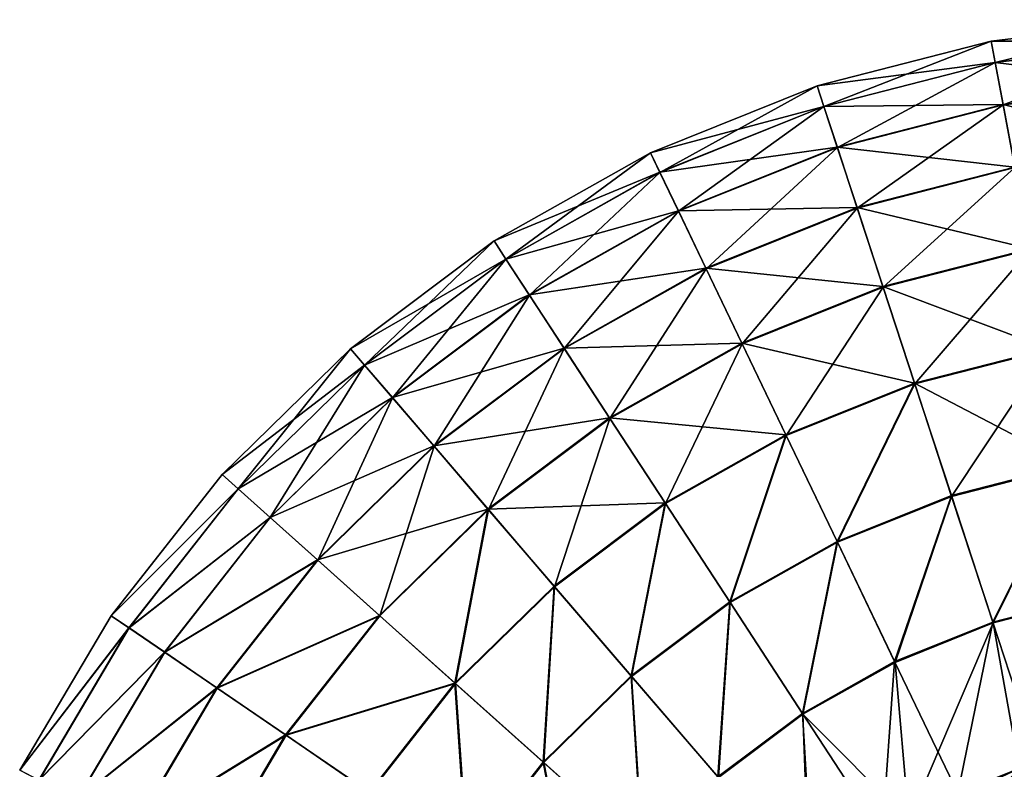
# Model space of a CAD drawing. Header units: millimetres. Extents: x 64 to 3333, y 103 to 3347.
# Tile 144 of 256: x 863 to 897, y 3210 to 3236. Entities that reach past the tile are written whole.
import ezdxf

# ---------------------------------------------------------------- set-up
doc = ezdxf.new("R2010")
doc.units = ezdxf.units.MM
doc.header["$LTSCALE"] = 25.4
doc.layers.get('0').update_dxf_attribs({"true_color": 0xff5454})

# ---------------------------------------------------------------- blocks, each defined once
blk = doc.blocks.new('SPIDER-6785-9743.STL')
at = {"color": 7, "true_color": 0xffffff}
mesh = blk.add_polyface(dxfattribs=at)
corners = [(896.889, 3235.568, 64.909), (903.104, 3236.321, 58.885), (896.888, 3235.57, 58.885), (903.104, 3236.318, 64.909)]
mesh.append_faces([[corners[k] for k in face] for face in [(0, 1, 2), (1, 0, 3)]], dxfattribs={"vtx0": -1, "color": 7})
mesh = blk.add_polyface(dxfattribs=at)
corners = [(896.888, 3235.57, 58.885), (903.145, 3235.569, 52.908), (897.027, 3234.831, 52.908), (903.104, 3236.321, 58.885)]
mesh.append_faces([[corners[k] for k in face] for face in [(0, 1, 2), (1, 0, 3)]], dxfattribs={"vtx0": -1, "color": 7})
mesh = blk.add_polyface(dxfattribs=at)
corners = [(897.029, 3234.823, 70.885), (903.104, 3236.318, 64.909), (896.889, 3235.568, 64.909), (903.146, 3235.562, 70.885)]
mesh.append_faces([[corners[k] for k in face] for face in [(0, 1, 2), (1, 0, 3)]], dxfattribs={"vtx0": -1, "color": 7})
mesh = blk.add_polyface(dxfattribs=at)
corners = [(890.824, 3234.013, 64.909), (896.888, 3235.57, 58.885), (890.824, 3234.015, 58.885), (896.889, 3235.568, 64.909)]
mesh.append_faces([[corners[k] for k in face] for face in [(0, 1, 2), (1, 0, 3)]], dxfattribs={"vtx0": -1, "color": 7})
mesh = blk.add_polyface(dxfattribs=at)
corners = [(890.824, 3234.015, 58.885), (897.027, 3234.831, 52.908), (891.058, 3233.3, 52.908), (896.888, 3235.57, 58.885)]
mesh.append_faces([[corners[k] for k in face] for face in [(0, 1, 2), (1, 0, 3)]], dxfattribs={"vtx0": -1, "color": 7})
mesh = blk.add_polyface(dxfattribs=at)
corners = [(891.06, 3233.293, 70.885), (896.889, 3235.568, 64.909), (890.824, 3234.013, 64.909), (897.029, 3234.823, 70.885)]
mesh.append_faces([[corners[k] for k in face] for face in [(0, 1, 2), (1, 0, 3)]], dxfattribs={"vtx0": -1, "color": 7})
mesh = blk.add_polyface(dxfattribs=at)
corners = [(897.027, 3234.831, 52.908), (903.227, 3234.075, 47.072), (897.303, 3233.36, 47.072), (903.145, 3235.569, 52.908)]
mesh.append_faces([[corners[k] for k in face] for face in [(0, 1, 2), (1, 0, 3)]], dxfattribs={"vtx0": -1, "color": 7})
mesh = blk.add_polyface(dxfattribs=at)
corners = [(897.306, 3233.348, 76.72), (903.146, 3235.562, 70.885), (897.029, 3234.823, 70.885), (903.228, 3234.063, 76.72)]
mesh.append_faces([[corners[k] for k in face] for face in [(0, 1, 2), (1, 0, 3)]], dxfattribs={"vtx0": -1, "color": 7})
mesh = blk.add_polyface(dxfattribs=at)
corners = [(891.058, 3233.3, 52.908), (897.303, 3233.36, 47.072), (891.523, 3231.878, 47.072), (897.027, 3234.831, 52.908)]
mesh.append_faces([[corners[k] for k in face] for face in [(0, 1, 2), (1, 0, 3)]], dxfattribs={"vtx0": -1, "color": 7})
mesh = blk.add_polyface(dxfattribs=at)
corners = [(891.527, 3231.866, 76.72), (897.029, 3234.823, 70.885), (891.06, 3233.293, 70.885), (897.306, 3233.348, 76.72)]
mesh.append_faces([[corners[k] for k in face] for face in [(0, 1, 2), (1, 0, 3)]], dxfattribs={"vtx0": -1, "color": 7})
mesh = blk.add_polyface(dxfattribs=at)
corners = [(897.303, 3233.36, 47.072), (903.348, 3231.863, 41.47), (897.712, 3231.182, 41.47), (903.227, 3234.075, 47.072)]
mesh.append_faces([[corners[k] for k in face] for face in [(0, 1, 2), (1, 0, 3)]], dxfattribs={"vtx0": -1, "color": 7})
mesh = blk.add_polyface(dxfattribs=at)
corners = [(897.715, 3231.166, 82.32), (903.228, 3234.063, 76.72), (897.306, 3233.348, 76.72), (903.349, 3231.846, 82.32)]
mesh.append_faces([[corners[k] for k in face] for face in [(0, 1, 2), (1, 0, 3)]], dxfattribs={"vtx0": -1, "color": 7})
mesh = blk.add_polyface(dxfattribs=at)
corners = [(885.015, 3231.679, 64.909), (890.824, 3234.015, 58.885), (885.014, 3231.682, 58.885), (890.824, 3234.013, 64.909)]
mesh.append_faces([[corners[k] for k in face] for face in [(0, 1, 2), (1, 0, 3)]], dxfattribs={"vtx0": -1, "color": 7})
mesh = blk.add_polyface(dxfattribs=at)
corners = [(885.014, 3231.682, 58.885), (891.058, 3233.3, 52.908), (885.339, 3231.003, 52.908), (890.824, 3234.015, 58.885)]
mesh.append_faces([[corners[k] for k in face] for face in [(0, 1, 2), (1, 0, 3)]], dxfattribs={"vtx0": -1, "color": 7})
mesh = blk.add_polyface(dxfattribs=at)
corners = [(885.343, 3230.996, 70.885), (890.824, 3234.013, 64.909), (885.015, 3231.679, 64.909), (891.06, 3233.293, 70.885)]
mesh.append_faces([[corners[k] for k in face] for face in [(0, 1, 2), (1, 0, 3)]], dxfattribs={"vtx0": -1, "color": 7})
mesh = blk.add_polyface(dxfattribs=at)
corners = [(891.523, 3231.878, 47.072), (897.712, 3231.182, 41.47), (892.213, 3229.772, 41.47), (897.303, 3233.36, 47.072)]
mesh.append_faces([[corners[k] for k in face] for face in [(0, 1, 2), (1, 0, 3)]], dxfattribs={"vtx0": -1, "color": 7})
mesh = blk.add_polyface(dxfattribs=at)
corners = [(892.218, 3229.756, 82.32), (897.306, 3233.348, 76.72), (891.527, 3231.866, 76.72), (897.715, 3231.166, 82.32)]
mesh.append_faces([[corners[k] for k in face] for face in [(0, 1, 2), (1, 0, 3)]], dxfattribs={"vtx0": -1, "color": 7})
mesh = blk.add_polyface(dxfattribs=at)
corners = [(885.339, 3231.003, 52.908), (891.523, 3231.878, 47.072), (885.987, 3229.654, 47.072), (891.058, 3233.3, 52.908)]
mesh.append_faces([[corners[k] for k in face] for face in [(0, 1, 2), (1, 0, 3)]], dxfattribs={"vtx0": -1, "color": 7})
mesh = blk.add_polyface(dxfattribs=at)
corners = [(885.992, 3229.643, 76.72), (891.06, 3233.293, 70.885), (885.343, 3230.996, 70.885), (891.527, 3231.866, 76.72)]
mesh.append_faces([[corners[k] for k in face] for face in [(0, 1, 2), (1, 0, 3)]], dxfattribs={"vtx0": -1, "color": 7})
mesh = blk.add_polyface(dxfattribs=at)
corners = [(879.56, 3228.608, 64.909), (885.014, 3231.682, 58.885), (879.558, 3228.61, 58.885), (885.015, 3231.679, 64.909)]
mesh.append_faces([[corners[k] for k in face] for face in [(0, 1, 2), (1, 0, 3)]], dxfattribs={"vtx0": -1, "color": 7})
mesh = blk.add_polyface(dxfattribs=at)
corners = [(879.558, 3228.61, 58.885), (885.339, 3231.003, 52.908), (879.97, 3227.979, 52.908), (885.014, 3231.682, 58.885)]
mesh.append_faces([[corners[k] for k in face] for face in [(0, 1, 2), (1, 0, 3)]], dxfattribs={"vtx0": -1, "color": 7})
mesh = blk.add_polyface(dxfattribs=at)
corners = [(879.974, 3227.973, 70.885), (885.015, 3231.679, 64.909), (879.56, 3228.608, 64.909), (885.343, 3230.996, 70.885)]
mesh.append_faces([[corners[k] for k in face] for face in [(0, 1, 2), (1, 0, 3)]], dxfattribs={"vtx0": -1, "color": 7})
mesh = blk.add_polyface(dxfattribs=at)
corners = [(885.987, 3229.654, 47.072), (892.213, 3229.772, 41.47), (886.945, 3227.656, 41.47), (891.523, 3231.878, 47.072)]
mesh.append_faces([[corners[k] for k in face] for face in [(0, 1, 2), (1, 0, 3)]], dxfattribs={"vtx0": -1, "color": 7})
mesh = blk.add_polyface(dxfattribs=at)
corners = [(886.953, 3227.641, 82.32), (891.527, 3231.866, 76.72), (885.992, 3229.643, 76.72), (892.218, 3229.756, 82.32)]
mesh.append_faces([[corners[k] for k in face] for face in [(0, 1, 2), (1, 0, 3)]], dxfattribs={"vtx0": -1, "color": 7})
mesh = blk.add_polyface(dxfattribs=at)
corners = [(879.97, 3227.979, 52.908), (885.987, 3229.654, 47.072), (880.787, 3226.727, 47.072), (885.339, 3231.003, 52.908)]
mesh.append_faces([[corners[k] for k in face] for face in [(0, 1, 2), (1, 0, 3)]], dxfattribs={"vtx0": -1, "color": 7})
mesh = blk.add_polyface(dxfattribs=at)
corners = [(880.794, 3226.716, 76.72), (885.343, 3230.996, 70.885), (879.974, 3227.973, 70.885), (885.992, 3229.643, 76.72)]
mesh.append_faces([[corners[k] for k in face] for face in [(0, 1, 2), (1, 0, 3)]], dxfattribs={"vtx0": -1, "color": 7})
mesh = blk.add_polyface(dxfattribs=at)
corners = [(892.213, 3229.772, 41.47), (898.247, 3228.331, 36.191), (893.116, 3227.016, 36.191), (897.712, 3231.182, 41.47)]
mesh.append_faces([[corners[k] for k in face] for face in [(0, 1, 2), (1, 0, 3)]], dxfattribs={"vtx0": -1, "color": 7})
mesh = blk.add_polyface(dxfattribs=at)
corners = [(893.122, 3226.995, 87.597), (897.715, 3231.166, 82.32), (892.218, 3229.756, 82.32), (898.251, 3228.31, 87.597)]
mesh.append_faces([[corners[k] for k in face] for face in [(0, 1, 2), (1, 0, 3)]], dxfattribs={"vtx0": -1, "color": 7})
mesh = blk.add_polyface(dxfattribs=at)
corners = [(880.787, 3226.727, 47.072), (886.945, 3227.656, 41.47), (881.998, 3224.871, 41.47), (885.987, 3229.654, 47.072)]
mesh.append_faces([[corners[k] for k in face] for face in [(0, 1, 2), (1, 0, 3)]], dxfattribs={"vtx0": -1, "color": 7})
mesh = blk.add_polyface(dxfattribs=at)
corners = [(882.008, 3224.857, 82.32), (885.992, 3229.643, 76.72), (880.794, 3226.716, 76.72), (886.953, 3227.641, 82.32)]
mesh.append_faces([[corners[k] for k in face] for face in [(0, 1, 2), (1, 0, 3)]], dxfattribs={"vtx0": -1, "color": 7})
mesh = blk.add_polyface(dxfattribs=at)
corners = [(886.945, 3227.656, 41.47), (893.116, 3227.016, 36.191), (888.2, 3225.041, 36.191), (892.213, 3229.772, 41.47)]
mesh.append_faces([[corners[k] for k in face] for face in [(0, 1, 2), (1, 0, 3)]], dxfattribs={"vtx0": -1, "color": 7})
mesh = blk.add_polyface(dxfattribs=at)
corners = [(888.209, 3225.022, 87.597), (892.218, 3229.756, 82.32), (886.953, 3227.641, 82.32), (893.122, 3226.995, 87.597)]
mesh.append_faces([[corners[k] for k in face] for face in [(0, 1, 2), (1, 0, 3)]], dxfattribs={"vtx0": -1, "color": 7})
mesh = blk.add_polyface(dxfattribs=at)
corners = [(874.552, 3224.85, 64.909), (879.558, 3228.61, 58.885), (874.55, 3224.852, 58.885), (879.56, 3228.608, 64.909)]
mesh.append_faces([[corners[k] for k in face] for face in [(0, 1, 2), (1, 0, 3)]], dxfattribs={"vtx0": -1, "color": 7})
mesh = blk.add_polyface(dxfattribs=at)
corners = [(874.55, 3224.852, 58.885), (879.97, 3227.979, 52.908), (875.04, 3224.281, 52.908), (879.558, 3228.61, 58.885)]
mesh.append_faces([[corners[k] for k in face] for face in [(0, 1, 2), (1, 0, 3)]], dxfattribs={"vtx0": -1, "color": 7})
mesh = blk.add_polyface(dxfattribs=at)
corners = [(875.045, 3224.275, 70.885), (879.56, 3228.608, 64.909), (874.552, 3224.85, 64.909), (879.974, 3227.973, 70.885)]
mesh.append_faces([[corners[k] for k in face] for face in [(0, 1, 2), (1, 0, 3)]], dxfattribs={"vtx0": -1, "color": 7})
mesh = blk.add_polyface(dxfattribs=at)
corners = [(893.116, 3227.016, 36.191), (898.9, 3224.853, 31.316), (894.217, 3223.652, 31.316), (898.247, 3228.331, 36.191)]
mesh.append_faces([[corners[k] for k in face] for face in [(0, 1, 2), (1, 0, 3)]], dxfattribs={"vtx0": -1, "color": 7})
mesh = blk.add_polyface(dxfattribs=at)
corners = [(894.225, 3223.627, 92.469), (898.251, 3228.31, 87.597), (893.122, 3226.995, 87.597), (898.905, 3224.827, 92.469)]
mesh.append_faces([[corners[k] for k in face] for face in [(0, 1, 2), (1, 0, 3)]], dxfattribs={"vtx0": -1, "color": 7})
mesh = blk.add_polyface(dxfattribs=at)
corners = [(875.04, 3224.281, 52.908), (880.787, 3226.727, 47.072), (876.015, 3223.146, 47.072), (879.97, 3227.979, 52.908)]
mesh.append_faces([[corners[k] for k in face] for face in [(0, 1, 2), (1, 0, 3)]], dxfattribs={"vtx0": -1, "color": 7})
mesh = blk.add_polyface(dxfattribs=at)
corners = [(876.023, 3223.136, 76.72), (879.974, 3227.973, 70.885), (875.045, 3224.275, 70.885), (880.794, 3226.716, 76.72)]
mesh.append_faces([[corners[k] for k in face] for face in [(0, 1, 2), (1, 0, 3)]], dxfattribs={"vtx0": -1, "color": 7})
mesh = blk.add_polyface(dxfattribs=at)
corners = [(881.998, 3224.871, 41.47), (888.2, 3225.041, 36.191), (883.584, 3222.442, 36.191), (886.945, 3227.656, 41.47)]
mesh.append_faces([[corners[k] for k in face] for face in [(0, 1, 2), (1, 0, 3)]], dxfattribs={"vtx0": -1, "color": 7})
mesh = blk.add_polyface(dxfattribs=at)
corners = [(883.596, 3222.424, 87.597), (886.953, 3227.641, 82.32), (882.008, 3224.857, 82.32), (888.209, 3225.022, 87.597)]
mesh.append_faces([[corners[k] for k in face] for face in [(0, 1, 2), (1, 0, 3)]], dxfattribs={"vtx0": -1, "color": 7})
mesh = blk.add_polyface(dxfattribs=at)
corners = [(888.2, 3225.041, 36.191), (894.217, 3223.652, 31.316), (889.731, 3221.85, 31.316), (893.116, 3227.016, 36.191)]
mesh.append_faces([[corners[k] for k in face] for face in [(0, 1, 2), (1, 0, 3)]], dxfattribs={"vtx0": -1, "color": 7})
mesh = blk.add_polyface(dxfattribs=at)
corners = [(889.742, 3221.827, 92.469), (893.122, 3226.995, 87.597), (888.209, 3225.022, 87.597), (894.225, 3223.627, 92.469)]
mesh.append_faces([[corners[k] for k in face] for face in [(0, 1, 2), (1, 0, 3)]], dxfattribs={"vtx0": -1, "color": 7})
mesh = blk.add_polyface(dxfattribs=at)
corners = [(876.015, 3223.146, 47.072), (881.998, 3224.871, 41.47), (877.458, 3221.464, 41.47), (880.787, 3226.727, 47.072)]
mesh.append_faces([[corners[k] for k in face] for face in [(0, 1, 2), (1, 0, 3)]], dxfattribs={"vtx0": -1, "color": 7})
mesh = blk.add_polyface(dxfattribs=at)
corners = [(877.469, 3221.451, 82.32), (880.794, 3226.716, 76.72), (876.023, 3223.136, 76.72), (882.008, 3224.857, 82.32)]
mesh.append_faces([[corners[k] for k in face] for face in [(0, 1, 2), (1, 0, 3)]], dxfattribs={"vtx0": -1, "color": 7})
mesh = blk.add_polyface(dxfattribs=at)
corners = [(870.077, 3220.471, 64.909), (874.55, 3224.852, 58.885), (870.076, 3220.473, 58.885), (874.552, 3224.85, 64.909)]
mesh.append_faces([[corners[k] for k in face] for face in [(0, 1, 2), (1, 0, 3)]], dxfattribs={"vtx0": -1, "color": 7})
mesh = blk.add_polyface(dxfattribs=at)
corners = [(870.076, 3220.473, 58.885), (875.04, 3224.281, 52.908), (870.636, 3219.97, 52.908), (874.55, 3224.852, 58.885)]
mesh.append_faces([[corners[k] for k in face] for face in [(0, 1, 2), (1, 0, 3)]], dxfattribs={"vtx0": -1, "color": 7})
mesh = blk.add_polyface(dxfattribs=at)
corners = [(870.642, 3219.966, 70.885), (874.552, 3224.85, 64.909), (870.077, 3220.471, 64.909), (875.045, 3224.275, 70.885)]
mesh.append_faces([[corners[k] for k in face] for face in [(0, 1, 2), (1, 0, 3)]], dxfattribs={"vtx0": -1, "color": 7})
mesh = blk.add_polyface(dxfattribs=at)
corners = [(877.458, 3221.464, 41.47), (883.584, 3222.442, 36.191), (879.347, 3219.262, 36.191), (881.998, 3224.871, 41.47)]
mesh.append_faces([[corners[k] for k in face] for face in [(0, 1, 2), (1, 0, 3)]], dxfattribs={"vtx0": -1, "color": 7})
mesh = blk.add_polyface(dxfattribs=at)
corners = [(879.36, 3219.246, 87.597), (882.008, 3224.857, 82.32), (877.469, 3221.451, 82.32), (883.596, 3222.424, 87.597)]
mesh.append_faces([[corners[k] for k in face] for face in [(0, 1, 2), (1, 0, 3)]], dxfattribs={"vtx0": -1, "color": 7})
mesh = blk.add_polyface(dxfattribs=at)
corners = [(883.584, 3222.442, 36.191), (889.731, 3221.85, 31.316), (885.519, 3219.478, 31.316), (888.2, 3225.041, 36.191)]
mesh.append_faces([[corners[k] for k in face] for face in [(0, 1, 2), (1, 0, 3)]], dxfattribs={"vtx0": -1, "color": 7})
mesh = blk.add_polyface(dxfattribs=at)
corners = [(885.533, 3219.457, 92.469), (888.209, 3225.022, 87.597), (883.596, 3222.424, 87.597), (889.742, 3221.827, 92.469)]
mesh.append_faces([[corners[k] for k in face] for face in [(0, 1, 2), (1, 0, 3)]], dxfattribs={"vtx0": -1, "color": 7})
mesh = blk.add_polyface(dxfattribs=at)
corners = [(894.217, 3223.652, 31.316), (899.661, 3220.8, 26.924), (895.501, 3219.733, 26.924), (898.9, 3224.853, 31.316)]
mesh.append_faces([[corners[k] for k in face] for face in [(0, 1, 2), (1, 0, 3)]], dxfattribs={"vtx0": -1, "color": 7})
mesh = blk.add_polyface(dxfattribs=at)
corners = [(895.51, 3219.706, 96.858), (898.905, 3224.827, 92.469), (894.225, 3223.627, 92.469), (899.667, 3220.772, 96.858)]
mesh.append_faces([[corners[k] for k in face] for face in [(0, 1, 2), (1, 0, 3)]], dxfattribs={"vtx0": -1, "color": 7})
mesh = blk.add_polyface(dxfattribs=at)
corners = [(870.636, 3219.97, 52.908), (876.015, 3223.146, 47.072), (871.75, 3218.972, 47.072), (875.04, 3224.281, 52.908)]
mesh.append_faces([[corners[k] for k in face] for face in [(0, 1, 2), (1, 0, 3)]], dxfattribs={"vtx0": -1, "color": 7})
mesh = blk.add_polyface(dxfattribs=at)
corners = [(871.759, 3218.964, 76.72), (875.045, 3224.275, 70.885), (870.642, 3219.966, 70.885), (876.023, 3223.136, 76.72)]
mesh.append_faces([[corners[k] for k in face] for face in [(0, 1, 2), (1, 0, 3)]], dxfattribs={"vtx0": -1, "color": 7})
mesh = blk.add_polyface(dxfattribs=at)
corners = [(894.217, 3223.652, 31.316), (891.515, 3218.133, 26.924), (889.731, 3221.85, 31.316), (895.501, 3219.733, 26.924)]
mesh.append_faces([[corners[k] for k in face] for face in [(0, 1, 2), (1, 0, 3)]], dxfattribs={"vtx0": -1, "color": 7})
mesh = blk.add_polyface(dxfattribs=at)
corners = [(891.527, 3218.106, 96.858), (894.225, 3223.627, 92.469), (889.742, 3221.827, 92.469), (895.51, 3219.706, 96.858)]
mesh.append_faces([[corners[k] for k in face] for face in [(0, 1, 2), (1, 0, 3)]], dxfattribs={"vtx0": -1, "color": 7})
mesh = blk.add_polyface(dxfattribs=at)
corners = [(871.75, 3218.972, 47.072), (877.458, 3221.464, 41.47), (873.4, 3217.493, 41.47), (876.015, 3223.146, 47.072)]
mesh.append_faces([[corners[k] for k in face] for face in [(0, 1, 2), (1, 0, 3)]], dxfattribs={"vtx0": -1, "color": 7})
mesh = blk.add_polyface(dxfattribs=at)
corners = [(873.413, 3217.482, 82.32), (876.023, 3223.136, 76.72), (871.759, 3218.964, 76.72), (877.469, 3221.451, 82.32)]
mesh.append_faces([[corners[k] for k in face] for face in [(0, 1, 2), (1, 0, 3)]], dxfattribs={"vtx0": -1, "color": 7})
mesh = blk.add_polyface(dxfattribs=at)
corners = [(879.347, 3219.262, 36.191), (885.519, 3219.478, 31.316), (881.652, 3216.576, 31.316), (883.584, 3222.442, 36.191)]
mesh.append_faces([[corners[k] for k in face] for face in [(0, 1, 2), (1, 0, 3)]], dxfattribs={"vtx0": -1, "color": 7})
mesh = blk.add_polyface(dxfattribs=at)
corners = [(881.668, 3216.557, 92.469), (883.596, 3222.424, 87.597), (879.36, 3219.246, 87.597), (885.533, 3219.457, 92.469)]
mesh.append_faces([[corners[k] for k in face] for face in [(0, 1, 2), (1, 0, 3)]], dxfattribs={"vtx0": -1, "color": 7})
mesh = blk.add_polyface(dxfattribs=at)
corners = [(889.731, 3221.85, 31.316), (887.772, 3216.025, 26.924), (885.519, 3219.478, 31.316), (891.515, 3218.133, 26.924)]
mesh.append_faces([[corners[k] for k in face] for face in [(0, 1, 2), (1, 0, 3)]], dxfattribs={"vtx0": -1, "color": 7})
mesh = blk.add_polyface(dxfattribs=at)
corners = [(887.788, 3216.001, 96.858), (889.742, 3221.827, 92.469), (885.533, 3219.457, 92.469), (891.527, 3218.106, 96.858)]
mesh.append_faces([[corners[k] for k in face] for face in [(0, 1, 2), (1, 0, 3)]], dxfattribs={"vtx0": -1, "color": 7})
mesh = blk.add_polyface(dxfattribs=at)
corners = [(873.4, 3217.493, 41.47), (879.347, 3219.262, 36.191), (875.56, 3215.557, 36.191), (877.458, 3221.464, 41.47)]
mesh.append_faces([[corners[k] for k in face] for face in [(0, 1, 2), (1, 0, 3)]], dxfattribs={"vtx0": -1, "color": 7})
mesh = blk.add_polyface(dxfattribs=at)
corners = [(875.576, 3215.543, 87.597), (877.469, 3221.451, 82.32), (873.413, 3217.482, 82.32), (879.36, 3219.246, 87.597)]
mesh.append_faces([[corners[k] for k in face] for face in [(0, 1, 2), (1, 0, 3)]], dxfattribs={"vtx0": -1, "color": 7})
mesh = blk.add_polyface(dxfattribs=at)
corners = [(899.661, 3220.8, 26.924), (896.945, 3215.323, 23.083), (895.501, 3219.733, 26.924), (900.517, 3216.239, 23.083)]
mesh.append_faces([[corners[k] for k in face] for face in [(0, 1, 2), (1, 0, 3)]], dxfattribs={"vtx0": -1, "color": 7})
mesh = blk.add_polyface(dxfattribs=at)
corners = [(896.955, 3215.292, 100.694), (899.667, 3220.772, 96.858), (895.51, 3219.706, 96.858), (900.523, 3216.207, 100.694)]
mesh.append_faces([[corners[k] for k in face] for face in [(0, 1, 2), (1, 0, 3)]], dxfattribs={"vtx0": -1, "color": 7})
mesh = blk.add_polyface(dxfattribs=at)
corners = [(870.077, 3220.471, 64.909), (866.211, 3215.547, 58.885), (866.213, 3215.546, 64.909), (870.076, 3220.473, 58.885)]
mesh.append_faces([[corners[k] for k in face] for face in [(0, 1, 2), (1, 0, 3)]], dxfattribs={"vtx0": -1, "color": 7})
mesh = blk.add_polyface(dxfattribs=at)
corners = [(866.211, 3215.547, 58.885), (870.636, 3219.97, 52.908), (866.832, 3215.122, 52.908), (870.076, 3220.473, 58.885)]
mesh.append_faces([[corners[k] for k in face] for face in [(0, 1, 2), (1, 0, 3)]], dxfattribs={"vtx0": -1, "color": 7})
mesh = blk.add_polyface(dxfattribs=at)
corners = [(870.642, 3219.966, 70.885), (866.213, 3215.546, 64.909), (866.838, 3215.118, 70.885), (870.077, 3220.471, 64.909)]
mesh.append_faces([[corners[k] for k in face] for face in [(0, 1, 2), (1, 0, 3)]], dxfattribs={"vtx0": -1, "color": 7})
mesh = blk.add_polyface(dxfattribs=at)
corners = [(866.832, 3215.122, 52.908), (871.75, 3218.972, 47.072), (868.067, 3214.278, 47.072), (870.636, 3219.97, 52.908)]
mesh.append_faces([[corners[k] for k in face] for face in [(0, 1, 2), (1, 0, 3)]], dxfattribs={"vtx0": -1, "color": 7})
mesh = blk.add_polyface(dxfattribs=at)
corners = [(871.759, 3218.964, 76.72), (866.838, 3215.118, 70.885), (868.077, 3214.271, 76.72), (870.642, 3219.966, 70.885)]
mesh.append_faces([[corners[k] for k in face] for face in [(0, 1, 2), (1, 0, 3)]], dxfattribs={"vtx0": -1, "color": 7})
mesh = blk.add_polyface(dxfattribs=at)
corners = [(895.501, 3219.733, 26.924), (893.522, 3213.948, 23.083), (891.515, 3218.133, 26.924), (896.945, 3215.323, 23.083)]
mesh.append_faces([[corners[k] for k in face] for face in [(0, 1, 2), (1, 0, 3)]], dxfattribs={"vtx0": -1, "color": 7})
mesh = blk.add_polyface(dxfattribs=at)
corners = [(893.536, 3213.919, 100.694), (895.51, 3219.706, 96.858), (891.527, 3218.106, 96.858), (896.955, 3215.292, 100.694)]
mesh.append_faces([[corners[k] for k in face] for face in [(0, 1, 2), (1, 0, 3)]], dxfattribs={"vtx0": -1, "color": 7})
mesh = blk.add_polyface(dxfattribs=at)
corners = [(879.347, 3219.262, 36.191), (878.196, 3213.195, 31.316), (875.56, 3215.557, 36.191), (881.652, 3216.576, 31.316)]
mesh.append_faces([[corners[k] for k in face] for face in [(0, 1, 2), (1, 0, 3)]], dxfattribs={"vtx0": -1, "color": 7})
mesh = blk.add_polyface(dxfattribs=at)
corners = [(885.519, 3219.478, 31.316), (884.336, 3213.447, 26.924), (881.652, 3216.576, 31.316), (887.772, 3216.025, 26.924)]
mesh.append_faces([[corners[k] for k in face] for face in [(0, 1, 2), (1, 0, 3)]], dxfattribs={"vtx0": -1, "color": 7})
mesh = blk.add_polyface(dxfattribs=at)
corners = [(884.355, 3213.425, 96.858), (885.533, 3219.457, 92.469), (881.668, 3216.557, 92.469), (887.788, 3216.001, 96.858)]
mesh.append_faces([[corners[k] for k in face] for face in [(0, 1, 2), (1, 0, 3)]], dxfattribs={"vtx0": -1, "color": 7})
mesh = blk.add_polyface(dxfattribs=at)
corners = [(868.067, 3214.278, 47.072), (873.4, 3217.493, 41.47), (869.896, 3213.027, 41.47), (871.75, 3218.972, 47.072)]
mesh.append_faces([[corners[k] for k in face] for face in [(0, 1, 2), (1, 0, 3)]], dxfattribs={"vtx0": -1, "color": 7})
mesh = blk.add_polyface(dxfattribs=at)
corners = [(873.413, 3217.482, 82.32), (868.077, 3214.271, 76.72), (869.91, 3213.017, 82.32), (871.759, 3218.964, 76.72)]
mesh.append_faces([[corners[k] for k in face] for face in [(0, 1, 2), (1, 0, 3)]], dxfattribs={"vtx0": -1, "color": 7})
mesh = blk.add_polyface(dxfattribs=at)
corners = [(878.215, 3213.178, 92.469), (879.36, 3219.246, 87.597), (875.576, 3215.543, 87.597), (881.668, 3216.557, 92.469)]
mesh.append_faces([[corners[k] for k in face] for face in [(0, 1, 2), (1, 0, 3)]], dxfattribs={"vtx0": -1, "color": 7})
mesh = blk.add_polyface(dxfattribs=at)
corners = [(891.515, 3218.133, 26.924), (890.309, 3212.139, 23.083), (887.772, 3216.025, 26.924), (893.522, 3213.948, 23.083)]
mesh.append_faces([[corners[k] for k in face] for face in [(0, 1, 2), (1, 0, 3)]], dxfattribs={"vtx0": -1, "color": 7})
mesh = blk.add_polyface(dxfattribs=at)
corners = [(890.326, 3212.112, 100.694), (891.527, 3218.106, 96.858), (887.788, 3216.001, 96.858), (893.536, 3213.919, 100.694)]
mesh.append_faces([[corners[k] for k in face] for face in [(0, 1, 2), (1, 0, 3)]], dxfattribs={"vtx0": -1, "color": 7})
mesh = blk.add_polyface(dxfattribs=at)
corners = [(869.896, 3213.027, 41.47), (875.56, 3215.557, 36.191), (872.29, 3211.389, 36.191), (873.4, 3217.493, 41.47)]
mesh.append_faces([[corners[k] for k in face] for face in [(0, 1, 2), (1, 0, 3)]], dxfattribs={"vtx0": -1, "color": 7})
mesh = blk.add_polyface(dxfattribs=at)
corners = [(875.576, 3215.543, 87.597), (869.91, 3213.017, 82.32), (872.308, 3211.377, 87.597), (873.413, 3217.482, 82.32)]
mesh.append_faces([[corners[k] for k in face] for face in [(0, 1, 2), (1, 0, 3)]], dxfattribs={"vtx0": -1, "color": 7})
mesh = blk.add_polyface(dxfattribs=at)
corners = [(881.652, 3216.576, 31.316), (881.267, 3210.443, 26.924), (878.196, 3213.195, 31.316), (884.336, 3213.447, 26.924)]
mesh.append_faces([[corners[k] for k in face] for face in [(0, 1, 2), (1, 0, 3)]], dxfattribs={"vtx0": -1, "color": 7})
mesh = blk.add_polyface(dxfattribs=at)
corners = [(881.288, 3210.424, 96.858), (881.668, 3216.557, 92.469), (878.215, 3213.178, 92.469), (884.355, 3213.425, 96.858)]
mesh.append_faces([[corners[k] for k in face] for face in [(0, 1, 2), (1, 0, 3)]], dxfattribs={"vtx0": -1, "color": 7})
mesh = blk.add_polyface(dxfattribs=at)
corners = [(900.517, 3216.239, 23.083), (898.528, 3210.49, 19.854), (896.945, 3215.323, 23.083), (901.456, 3211.24, 19.854)]
mesh.append_faces([[corners[k] for k in face] for face in [(0, 1, 2), (1, 0, 3)]], dxfattribs={"vtx0": -1, "color": 7})
mesh = blk.add_polyface(dxfattribs=at)
corners = [(900.523, 3216.207, 100.694), (896.955, 3215.292, 100.694), (897.867, 3210.225, 103.919)]
mesh.append_faces([[corners[k] for k in face] for face in [(0, 1, 2)]], dxfattribs={"color": 7})
mesh = blk.add_polyface(dxfattribs=at)
corners = [(887.772, 3216.025, 26.924), (887.359, 3209.925, 23.083), (884.336, 3213.447, 26.924), (890.309, 3212.139, 23.083)]
mesh.append_faces([[corners[k] for k in face] for face in [(0, 1, 2), (1, 0, 3)]], dxfattribs={"vtx0": -1, "color": 7})
mesh = blk.add_polyface(dxfattribs=at)
corners = [(887.38, 3209.901, 100.694), (887.788, 3216.001, 96.858), (884.355, 3213.425, 96.858), (890.326, 3212.112, 100.694)]
mesh.append_faces([[corners[k] for k in face] for face in [(0, 1, 2), (1, 0, 3)]], dxfattribs={"vtx0": -1, "color": 7})
mesh = blk.add_polyface(dxfattribs=at)
corners = [(866.213, 3215.546, 64.909), (863.022, 3210.159, 58.885), (863.024, 3210.158, 64.909), (866.211, 3215.547, 58.885)]
mesh.append_faces([[corners[k] for k in face] for face in [(0, 1, 2), (1, 0, 3)]], dxfattribs={"vtx0": -1, "color": 7})
mesh = blk.add_polyface(dxfattribs=at)
corners = [(863.022, 3210.159, 58.885), (866.832, 3215.122, 52.908), (863.693, 3209.819, 52.908), (866.211, 3215.547, 58.885)]
mesh.append_faces([[corners[k] for k in face] for face in [(0, 1, 2), (1, 0, 3)]], dxfattribs={"vtx0": -1, "color": 7})
mesh = blk.add_polyface(dxfattribs=at)
corners = [(866.838, 3215.118, 70.885), (863.024, 3210.158, 64.909), (863.7, 3209.815, 70.885), (866.213, 3215.546, 64.909)]
mesh.append_faces([[corners[k] for k in face] for face in [(0, 1, 2), (1, 0, 3)]], dxfattribs={"vtx0": -1, "color": 7})
mesh = blk.add_polyface(dxfattribs=at)
corners = [(872.29, 3211.389, 36.191), (878.196, 3213.195, 31.316), (875.212, 3209.391, 31.316), (875.56, 3215.557, 36.191)]
mesh.append_faces([[corners[k] for k in face] for face in [(0, 1, 2), (1, 0, 3)]], dxfattribs={"vtx0": -1, "color": 7})
mesh = blk.add_polyface(dxfattribs=at)
corners = [(878.215, 3213.178, 92.469), (872.308, 3211.377, 87.597), (875.233, 3209.377, 92.469), (875.576, 3215.543, 87.597)]
mesh.append_faces([[corners[k] for k in face] for face in [(0, 1, 2), (1, 0, 3)]], dxfattribs={"vtx0": -1, "color": 7})
mesh = blk.add_polyface(dxfattribs=at)
corners = [(896.945, 3215.323, 23.083), (895.723, 3209.363, 19.854), (893.522, 3213.948, 23.083), (898.528, 3210.49, 19.854)]
mesh.append_faces([[corners[k] for k in face] for face in [(0, 1, 2), (1, 0, 3)]], dxfattribs={"vtx0": -1, "color": 7})
mesh = blk.add_polyface(dxfattribs=at)
corners = [(896.955, 3215.292, 100.694), (893.536, 3213.919, 100.694), (894.014, 3208.412, 103.919)]
mesh.append_faces([[corners[k] for k in face] for face in [(0, 1, 2)]], dxfattribs={"color": 7})
mesh = blk.add_polyface(dxfattribs=at)
corners = [(897.867, 3210.225, 103.919), (896.955, 3215.292, 100.694), (894.014, 3208.412, 103.919)]
mesh.append_faces([[corners[k] for k in face] for face in [(0, 1, 2)]], dxfattribs={"color": 7})
mesh = blk.add_polyface(dxfattribs=at)
corners = [(863.693, 3209.819, 52.908), (868.067, 3214.278, 47.072), (865.028, 3209.143, 47.072), (866.832, 3215.122, 52.908)]
mesh.append_faces([[corners[k] for k in face] for face in [(0, 1, 2), (1, 0, 3)]], dxfattribs={"vtx0": -1, "color": 7})
mesh = blk.add_polyface(dxfattribs=at)
corners = [(868.077, 3214.271, 76.72), (863.7, 3209.815, 70.885), (865.039, 3209.137, 76.72), (866.838, 3215.118, 70.885)]
mesh.append_faces([[corners[k] for k in face] for face in [(0, 1, 2), (1, 0, 3)]], dxfattribs={"vtx0": -1, "color": 7})
mesh = blk.add_polyface(dxfattribs=at)
corners = [(865.028, 3209.143, 47.072), (869.896, 3213.027, 41.47), (867.005, 3208.141, 41.47), (868.067, 3214.278, 47.072)]
mesh.append_faces([[corners[k] for k in face] for face in [(0, 1, 2), (1, 0, 3)]], dxfattribs={"vtx0": -1, "color": 7})
mesh = blk.add_polyface(dxfattribs=at)
corners = [(869.91, 3213.017, 82.32), (865.039, 3209.137, 76.72), (867.02, 3208.134, 82.32), (868.077, 3214.271, 76.72)]
mesh.append_faces([[corners[k] for k in face] for face in [(0, 1, 2), (1, 0, 3)]], dxfattribs={"vtx0": -1, "color": 7})
mesh = blk.add_polyface(dxfattribs=at)
corners = [(893.522, 3213.948, 23.083), (893.089, 3207.88, 19.854), (890.309, 3212.139, 23.083), (895.723, 3209.363, 19.854)]
mesh.append_faces([[corners[k] for k in face] for face in [(0, 1, 2), (1, 0, 3)]], dxfattribs={"vtx0": -1, "color": 7})
mesh = blk.add_polyface(dxfattribs=at)
corners = [(894.014, 3208.412, 103.919), (893.536, 3213.919, 100.694), (890.326, 3212.112, 100.694)]
mesh.append_faces([[corners[k] for k in face] for face in [(0, 1, 2)]], dxfattribs={"color": 7})
mesh = blk.add_polyface(dxfattribs=at)
corners = [(884.336, 3213.447, 26.924), (884.723, 3207.346, 23.083), (881.267, 3210.443, 26.924), (887.359, 3209.925, 23.083)]
mesh.append_faces([[corners[k] for k in face] for face in [(0, 1, 2), (1, 0, 3)]], dxfattribs={"vtx0": -1, "color": 7})
mesh = blk.add_polyface(dxfattribs=at)
corners = [(884.747, 3207.324, 100.694), (884.355, 3213.425, 96.858), (881.288, 3210.424, 96.858), (887.38, 3209.901, 100.694)]
mesh.append_faces([[corners[k] for k in face] for face in [(0, 1, 2), (1, 0, 3)]], dxfattribs={"vtx0": -1, "color": 7})
mesh = blk.add_polyface(dxfattribs=at)
corners = [(878.196, 3213.195, 31.316), (878.615, 3207.064, 26.924), (875.212, 3209.391, 31.316), (881.267, 3210.443, 26.924)]
mesh.append_faces([[corners[k] for k in face] for face in [(0, 1, 2), (1, 0, 3)]], dxfattribs={"vtx0": -1, "color": 7})
mesh = blk.add_polyface(dxfattribs=at)
corners = [(878.639, 3207.047, 96.858), (878.215, 3213.178, 92.469), (875.233, 3209.377, 92.469), (881.288, 3210.424, 96.858)]
mesh.append_faces([[corners[k] for k in face] for face in [(0, 1, 2), (1, 0, 3)]], dxfattribs={"vtx0": -1, "color": 7})
mesh = blk.add_polyface(dxfattribs=at)
corners = [(867.005, 3208.141, 41.47), (872.29, 3211.389, 36.191), (869.592, 3206.83, 36.191), (869.896, 3213.027, 41.47)]
mesh.append_faces([[corners[k] for k in face] for face in [(0, 1, 2), (1, 0, 3)]], dxfattribs={"vtx0": -1, "color": 7})
mesh = blk.add_polyface(dxfattribs=at)
corners = [(872.308, 3211.377, 87.597), (867.02, 3208.134, 82.32), (869.611, 3206.821, 87.597), (869.91, 3213.017, 82.32)]
mesh.append_faces([[corners[k] for k in face] for face in [(0, 1, 2), (1, 0, 3)]], dxfattribs={"vtx0": -1, "color": 7})
mesh = blk.add_polyface(dxfattribs=at)
corners = [(890.309, 3212.139, 23.083), (890.671, 3206.065, 19.854), (887.359, 3209.925, 23.083), (893.089, 3207.88, 19.854)]
mesh.append_faces([[corners[k] for k in face] for face in [(0, 1, 2), (1, 0, 3)]], dxfattribs={"vtx0": -1, "color": 7})
mesh = blk.add_polyface(dxfattribs=at)
corners = [(890.559, 3205.923, 103.919), (890.326, 3212.112, 100.694), (887.38, 3209.901, 100.694)]
mesh.append_faces([[corners[k] for k in face] for face in [(0, 1, 2)]], dxfattribs={"color": 7})
mesh = blk.add_polyface(dxfattribs=at)
corners = [(894.014, 3208.412, 103.919), (890.326, 3212.112, 100.694), (890.559, 3205.923, 103.919)]
mesh.append_faces([[corners[k] for k in face] for face in [(0, 1, 2)]], dxfattribs={"color": 7})
mesh = blk.add_polyface(dxfattribs=at)
corners = [(869.592, 3206.83, 36.191), (875.212, 3209.391, 31.316), (872.75, 3205.231, 31.316), (872.29, 3211.389, 36.191)]
mesh.append_faces([[corners[k] for k in face] for face in [(0, 1, 2), (1, 0, 3)]], dxfattribs={"vtx0": -1, "color": 7})
mesh = blk.add_polyface(dxfattribs=at)
corners = [(875.233, 3209.377, 92.469), (869.611, 3206.821, 87.597), (872.773, 3205.219, 92.469), (872.308, 3211.377, 87.597)]
mesh.append_faces([[corners[k] for k in face] for face in [(0, 1, 2), (1, 0, 3)]], dxfattribs={"vtx0": -1, "color": 7})
mesh = blk.add_polyface(dxfattribs=at)
corners = [(881.267, 3210.443, 26.924), (882.446, 3204.444, 23.083), (878.615, 3207.064, 26.924), (884.723, 3207.346, 23.083)]
mesh.append_faces([[corners[k] for k in face] for face in [(0, 1, 2), (1, 0, 3)]], dxfattribs={"vtx0": -1, "color": 7})
mesh = blk.add_polyface(dxfattribs=at)
corners = [(882.473, 3204.426, 100.694), (881.288, 3210.424, 96.858), (878.639, 3207.047, 96.858), (884.747, 3207.324, 100.694)]
mesh.append_faces([[corners[k] for k in face] for face in [(0, 1, 2), (1, 0, 3)]], dxfattribs={"vtx0": -1, "color": 7})
mesh = blk.add_polyface(dxfattribs=at)
corners = [(898.528, 3210.49, 19.854), (898.081, 3204.449, 17.288), (895.723, 3209.363, 19.854), (900.224, 3205.31, 17.288)]
mesh.append_faces([[corners[k] for k in face] for face in [(0, 1, 2), (1, 0, 3)]], dxfattribs={"vtx0": -1, "color": 7})
mesh = blk.add_polyface(dxfattribs=at)
corners = [(894.881, 3206.939, 105.177), (897.867, 3210.225, 103.919), (894.014, 3208.412, 103.919), (898.448, 3208.617, 105.177)]
mesh.append_faces([[corners[k] for k in face] for face in [(0, 1, 2), (1, 0, 3)]], dxfattribs={"vtx0": -1, "color": 7})

msp = doc.modelspace()

# ---------------------------------------------------------------- block references
at = {"color": 250, "true_color": 0x262626}
msp.add_blockref('SPIDER-6785-9743.STL', (0, 0), dxfattribs=at)

doc.saveas('drawing.dxf')
